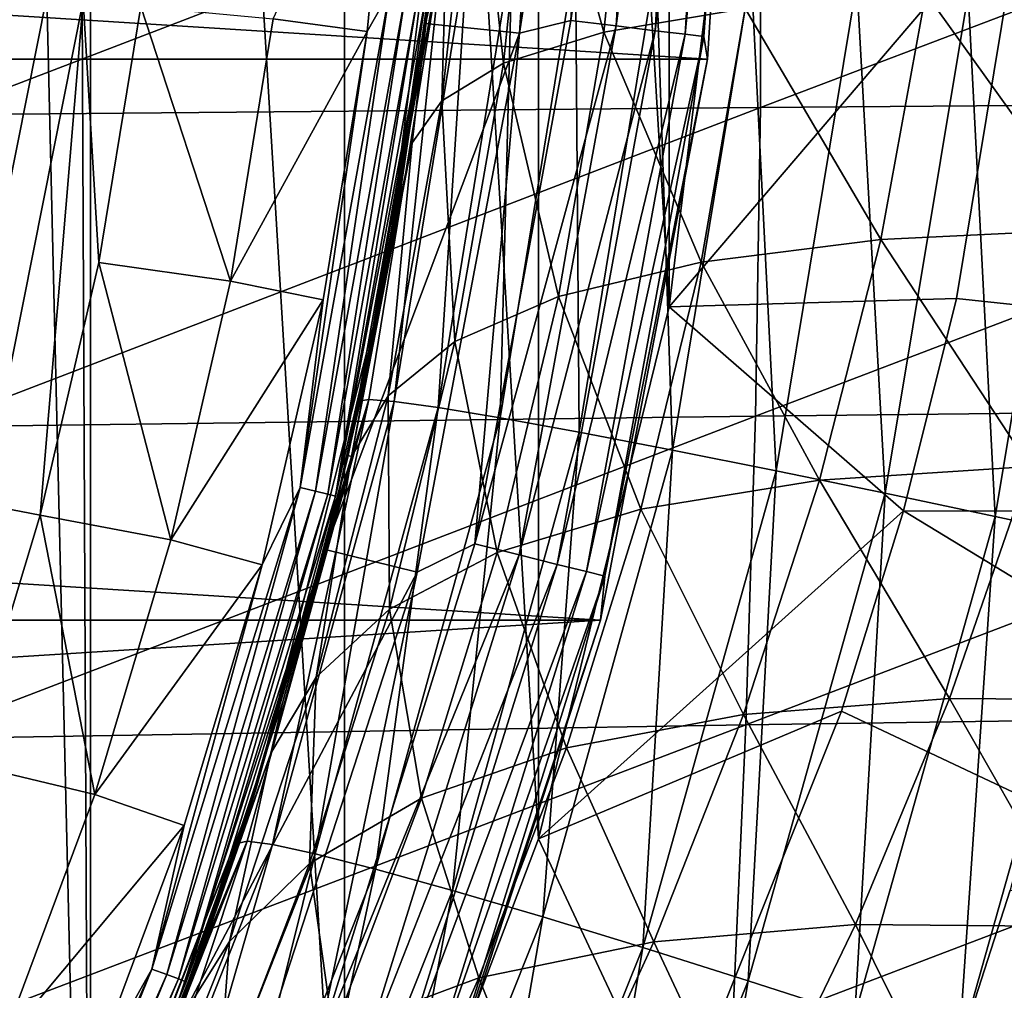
# Model space of a CAD drawing. Header units: metres. Extents: x -31 to 167, y -24 to 31.
# Tile 97 of 155: x 20.18 to 25.38, y -7.92 to -2.8. Entities that reach past the tile are written whole.
import ezdxf

# ---------------------------------------------------------------- set-up
doc = ezdxf.new("R2010")
doc.units = ezdxf.units.M
doc.layers.add('solid_12_381_042_XXX', color=7, linetype='CONTINUOUS')

msp = doc.modelspace()

# ---------------------------------------------------------------- linework, layer by layer
at = {"layer": 'solid_12_381_042_XXX'}
for points in [[(20.499933, 0, 115.540306), (20.555901, -12.387565, 115.540306), (20.555901, 12.387565, 115.540306)], [(21.896215, -9.826105, 115.540306), (21.896215, 9.826105, 115.540306), (20.555901, 12.387565, 115.540306)], [(20.555901, -12.387565, 115.540306), (21.896215, -9.826105, 115.540306), (20.555901, 12.387565, 115.540306)], [(22.918835, -7.122099, 115.540306), (22.918835, 7.122099, 115.540306), (21.896215, 9.826105, 115.540306)], [(21.896215, -9.826105, 115.540306), (22.918835, -7.122099, 115.540306), (21.896215, 9.826105, 115.540306)], [(23.60891, -4.314861, 115.540306), (23.60891, 4.314861, 115.540306), (22.918835, 7.122099, 115.540306)], [(22.918835, -7.122099, 115.540306), (23.60891, -4.314861, 115.540306), (22.918835, 7.122099, 115.540306)], [(6.526183, 5.526335, 128.090302), (20.516102, -2.700798, 128.090302), (19.988071, -5.355397, 128.090302)], [(23.60891, -4.314861, 115.540306), (23.956444, -1.445209, 115.540306), (23.60891, 4.314861, 115.540306)], [(-24, 0, -4), (24, 0, -4), (23.810766, -3.007766, -4)], [(-24, 0, -4), (23.810766, -3.007766, -4), (-23.810772, -3.007728, -4)], [(22.999872, 0.00318), (22.5, 0), (22.322607, -2.819584)], [(22.819933, -2.871524), (22.999872, 0.00318), (22.322607, -2.819584)], [(22.322607, -2.819584), (22.5, 0), (22.355318, -2.547495, 81.655243)], [(22.819933, -2.871524), (23.25882, 0, -0.034074), (22.999872, 0.00318)], [(22.819933, -2.871524), (23.089235, -2.803541, -0.034074), (23.25882, 0, -0.034074)], [(23.500227, 0, -0.134106), (23.25882, 0, -0.034074), (23.089235, -2.803541, -0.034074)], [(23.328884, -2.832639, -0.134106), (23.500227, 0, -0.134106), (23.089235, -2.803541, -0.034074)], [(23.707478, 0, -0.293264), (23.500227, 0, -0.134106), (23.328884, -2.832639, -0.134106)], [(23.534622, -2.85762, -0.293264), (23.707478, 0, -0.293264), (23.328884, -2.832639, -0.134106)], [(23.866417, 0, -0.50068), (23.707478, 0, -0.293264), (23.534622, -2.85762, -0.293264)], [(23.692406, -2.876779, -0.50068), (23.866417, 0, -0.50068), (23.534622, -2.85762, -0.293264)], [(23.966196, 0, -0.742193), (23.866417, 0, -0.50068), (23.692406, -2.876779, -0.50068)], [(23.791456, -2.888806, -0.742193), (23.966196, 0, -0.742193), (23.692406, -2.876779, -0.50068)], [(23.791456, -2.888806, -0.742193), (24, 0, -1), (23.966196, 0, -0.742193)], [(20.499933, 0, 115.540306), (20.324528, -2.676137, 115.540306), (20.555901, -12.387565, 115.540306)], [(23.791456, -2.888806, -0.742193), (23.810703, -3.008386, -1), (24, 0, -1)], [(24, 0, -4), (24, 0, -1), (23.810703, -3.008386, -1)], [(23.810766, -3.007766, -4), (24, 0, -4), (23.810703, -3.008386, -1)], [(22.333784, -2.729856, 136.843018), (22.111507, -4.163083, 118.390305), (22.456724, -1.394833, 118.390305)], [(22.325512, -2.676007, 118.2976), (22.456724, -1.394833, 118.390305), (22.111507, -4.163083, 118.390305)], [(21.51914, -2.795603, 118.090302), (22.153648, -1.433683, 118.090302), (22.014631, -2.862503, 118.090302)], [(22.134001, -2.653052, 118.104897), (22.014631, -2.862503, 118.090302), (22.153648, -1.433683, 118.090302)], [(22.891371, -1.523029, 86.641525), (23.410156, -1.439695, 88.291801), (23.264256, -2.865044, 88.520897)], [(23.264256, -2.865044, 88.520897), (23.410156, -1.439695, 88.291801), (24.009296, -2.740298, 90.06852)], [(25.480095, -2.120928, 116.445709), (23.956444, -1.445209, 115.540306), (23.60891, -4.314861, 115.540306)], [(22.584719, -1.623672, 84.948898), (22.891371, -1.523029, 86.641525), (22.734182, -3.029226, 86.900757)], [(22.734182, -3.029226, 86.900757), (22.891371, -1.523029, 86.641525), (23.264256, -2.865044, 88.520897)], [(19.743256, -1.65171, 146.392776), (19.743521, -3.301301, 146.371887), (24.092039, -1.631915, 146.422226)], [(19.743521, -3.301301, 146.371887), (24.089888, -3.262757, 146.400558), (24.092039, -1.631915, 146.422226)], [(22.409554, -3.226982, 85.239487), (22.584719, -1.623672, 84.948898), (22.734182, -3.029226, 86.900757)], [(22.452057, -1.737225, 83.239433), (22.584719, -1.623672, 84.948898), (22.409554, -3.226982, 85.239487)], [(24.089888, -3.262757, 146.400558), (28.420963, -3.23006, 146.410919), (28.432541, -1.615301, 146.432907)], [(24.092039, -1.631915, 146.422226), (24.089888, -3.262757, 146.400558), (28.432541, -1.615301, 146.432907)], [(22.253059, -3.449685, 83.561836), (22.452057, -1.737225, 83.239433), (22.409554, -3.226982, 85.239487)], [(22.355318, -2.547495, 81.655243), (22.452057, -1.737225, 83.239433), (22.253059, -3.449685, 83.561836)], [(25.480095, -2.120928, 116.445709), (23.60891, -4.314861, 115.540306), (25.125664, -4.270775, 116.39827)], [(25.480095, -2.120928, 116.445709), (25.125664, -4.270775, 116.39827), (35.669533, -5.394876, 116.458672)], [(22.412546, -2.414544, 137.416534), (21.979763, -4.810404, 136.902893), (22.333784, -2.729856, 136.843018)], [(22.02429, -4.802977, 137.480179), (21.979763, -4.810404, 136.902893), (22.412546, -2.414544, 137.416534)], [(22.158375, -4.813839, 138.073318), (22.02429, -4.802977, 137.480179), (22.412546, -2.414544, 137.416534)], [(22.158375, -4.813839, 138.073318), (22.412546, -2.414544, 137.416534), (22.547121, -2.419747, 138.012131)], [(22.389051, -4.846014, 138.660965), (22.158375, -4.813839, 138.073318), (22.547121, -2.419747, 138.012131)], [(22.389051, -4.846014, 138.660965), (22.547121, -2.419747, 138.012131), (22.780794, -2.435756, 138.60202)], [(22.716852, -4.900382, 139.218704), (22.389051, -4.846014, 138.660965), (22.780794, -2.435756, 138.60202)], [(22.716852, -4.900382, 139.218704), (22.780794, -2.435756, 138.60202), (23.114164, -2.463024, 139.161469)], [(23.134422, -4.976102, 139.721863), (22.716852, -4.900382, 139.218704), (23.114164, -2.463024, 139.161469)], [(23.134422, -4.976102, 139.721863), (23.114164, -2.463024, 139.161469), (23.53968, -2.501125, 139.665558)], [(23.626705, -5.07055, 140.148804), (23.134422, -4.976102, 139.721863), (23.53968, -2.501125, 139.665558)], [(23.626705, -5.07055, 140.148804), (23.53968, -2.501125, 139.665558), (24.041826, -2.548724, 140.092468)], [(22.173685, -3.818069, 81.939613), (22.355318, -2.547495, 81.655243), (22.253059, -3.449685, 83.561836)], [(22.322607, -2.819584), (22.355318, -2.547495, 81.655243), (22.173685, -3.818069, 81.939613)], [(24.172667, -5.17961, 140.483978), (23.626705, -5.07055, 140.148804), (24.041826, -2.548724, 140.092468)], [(24.172667, -5.17961, 140.483978), (24.041826, -2.548724, 140.092468), (24.598938, -2.603723, 140.426636)], [(19.978081, -2.63036, 118.044807), (19.801411, -5.306026, 115.540306), (20.324528, -2.676137, 115.540306)], [(24.748188, -5.298241, 140.719666), (24.172667, -5.17961, 140.483978), (24.598938, -2.603723, 140.426636)], [(24.748188, -5.298241, 140.719666), (24.598938, -2.603723, 140.426636), (25.186193, -2.663557, 140.660446)], [(24.962402, -2.659119, 91.508743), (26.104361, -2.623429, 92.810394), (25.854189, -3.90488, 93.067085)], [(20.324528, -2.676137, 115.540306), (19.801411, -5.306026, 115.540306), (20.555901, -12.387565, 115.540306)], [(20.290125, -5.413948, 119.302742), (19.988071, -5.355397, 128.090302), (20.516102, -2.700798, 128.090302)], [(20.599676, -4.080851, 119.302742), (20.290125, -5.413948, 119.302742), (20.516102, -2.700798, 128.090302)], [(20.821739, -2.730418, 119.302742), (20.599676, -4.080851, 119.302742), (20.516102, -2.700798, 128.090302)], [(22.134001, -2.653052, 118.104897), (21.66095, -5.268392, 118.104897), (22.014631, -2.862503, 118.090302)], [(21.742325, -5.288184, 118.147484), (21.66095, -5.268392, 118.104897), (22.134001, -2.653052, 118.104897)], [(22.217154, -2.663018, 118.147484), (21.742325, -5.288184, 118.147484), (22.134001, -2.653052, 118.104897)], [(21.806908, -5.303893, 118.21389), (21.742325, -5.288184, 118.147484), (22.217154, -2.663018, 118.147484)], [(22.283148, -2.670929, 118.21389), (21.806908, -5.303893, 118.21389), (22.217154, -2.663018, 118.147484)], [(22.283148, -2.670929, 118.21389), (21.848368, -5.313976, 118.2976), (21.806908, -5.303893, 118.21389)], [(22.283148, -2.670929, 118.21389), (22.325512, -2.676007, 118.2976), (21.848368, -5.313976, 118.2976)], [(21.848368, -5.313976, 118.2976), (22.325512, -2.676007, 118.2976), (22.111507, -4.163083, 118.390305)], [(24.009296, -2.740298, 90.06852), (24.962402, -2.659119, 91.508743), (24.726046, -3.959335, 91.798759)], [(24.726046, -3.959335, 91.798759), (24.962402, -2.659119, 91.508743), (25.854189, -3.90488, 93.067085)], [(25.329313, -5.421188, 140.856277), (24.748188, -5.298241, 140.719666), (25.186193, -2.663557, 140.660446)], [(25.329313, -5.421188, 140.856277), (25.186193, -2.663557, 140.660446), (25.778988, -2.725556, 140.794525)], [(21.293713, -4.179399, 118.090302), (20.599676, -4.080851, 119.302742), (20.821739, -2.730418, 119.302742)], [(21.293713, -4.179399, 118.090302), (20.821739, -2.730418, 119.302742), (21.51914, -2.795603, 118.090302)], [(22.333784, -2.729856, 136.843018), (21.979763, -4.810404, 136.902893), (22.111507, -4.163083, 118.390305)], [(23.264256, -2.865044, 88.520897), (24.009296, -2.740298, 90.06852), (23.777014, -4.078793, 90.398613)], [(23.777014, -4.078793, 90.398613), (24.009296, -2.740298, 90.06852), (24.726046, -3.959335, 91.798759)], [(25.329313, -5.421188, 140.856277), (25.778988, -2.725556, 140.794525), (25.895401, -5.542327, 140.901016)], [(21.293713, -4.179399, 118.090302), (21.51914, -2.795603, 118.090302), (22.014631, -2.862503, 118.090302)], [(22.819933, -2.871524), (22.58296, -5.5662, -0.034074), (23.089235, -2.803541, -0.034074)], [(23.328884, -2.832639, -0.134106), (23.089235, -2.803541, -0.034074), (22.58296, -5.5662, -0.034074)], [(21.793116, -5.595307), (22.322607, -2.819584), (21.914694, -5.098642, 82.349472)], [(22.819933, -2.871524), (22.322607, -2.819584), (21.793116, -5.595307)], [(22.322607, -2.819584), (22.173685, -3.818069, 81.939613), (21.914694, -5.098642, 82.349472)], [(22.817352, -5.623972, -0.134106), (23.328884, -2.832639, -0.134106), (22.58296, -5.5662, -0.034074)], [(23.534622, -2.85762, -0.293264), (23.328884, -2.832639, -0.134106), (22.817352, -5.623972, -0.134106)], [(21.293713, -4.179399, 118.090302), (22.014631, -2.862503, 118.090302), (21.783878, -4.2779, 118.090302)], [(21.66095, -5.268392, 118.104897), (21.783878, -4.2779, 118.090302), (22.014631, -2.862503, 118.090302)], [(22.819933, -2.871524), (21.793116, -5.595307), (22.278824, -5.714129)], [(22.819933, -2.871524), (22.278824, -5.714129), (22.58296, -5.5662, -0.034074)], [(22.734182, -3.029226, 86.900757), (23.264256, -2.865044, 88.520897), (23.025494, -4.260449, 88.896202)], [(23.018581, -5.673571, -0.293264), (23.534622, -2.85762, -0.293264), (22.817352, -5.623972, -0.134106)], [(23.692406, -2.876779, -0.50068), (23.534622, -2.85762, -0.293264), (23.018581, -5.673571, -0.293264)], [(23.172903, -5.711607, -0.50068), (23.692406, -2.876779, -0.50068), (23.018581, -5.673571, -0.293264)], [(23.025494, -4.260449, 88.896202), (23.264256, -2.865044, 88.520897), (23.777014, -4.078793, 90.398613)], [(23.791456, -2.888806, -0.742193), (23.692406, -2.876779, -0.50068), (23.172903, -5.711607, -0.50068)], [(23.269783, -5.735486, -0.742193), (23.791456, -2.888806, -0.742193), (23.172903, -5.711607, -0.50068)], [(23.269783, -5.735486, -0.742193), (23.810703, -3.008386, -1), (23.791456, -2.888806, -0.742193)], [(-23.810772, -3.007728, -4), (23.810766, -3.007766, -4), (23.245995, -5.968215, -4)], [(-23.810772, -3.007728, -4), (23.245995, -5.968215, -4), (-23.246014, -5.968144, -4)], [(23.245995, -5.968215, -4), (23.810703, -3.008386, -1), (23.245926, -5.968832, -1)], [(23.269783, -5.735486, -0.742193), (23.245926, -5.968832, -1), (23.810703, -3.008386, -1)], [(23.245995, -5.968215, -4), (23.810766, -3.007766, -4), (23.810703, -3.008386, -1)], [(22.409554, -3.226982, 85.239487), (22.734182, -3.029226, 86.900757), (22.478106, -4.498303, 87.324707)], [(22.478106, -4.498303, 87.324707), (22.734182, -3.029226, 86.900757), (23.025494, -4.260449, 88.896202)], [(19.704525, -4.948772, 146.336716), (24.063908, -4.892524, 146.364319), (24.089888, -3.262757, 146.400558)], [(19.743521, -3.301301, 146.371887), (19.704525, -4.948772, 146.336716), (24.089888, -3.262757, 146.400558)], [(22.125626, -4.783868, 85.713982), (22.409554, -3.226982, 85.239487), (22.478106, -4.498303, 87.324707)], [(22.253059, -3.449685, 83.561836), (22.409554, -3.226982, 85.239487), (22.125626, -4.783868, 85.713982)], [(24.063908, -4.892524, 146.364319), (28.402348, -4.844276, 146.374252), (28.420963, -3.23006, 146.410919)], [(24.089888, -3.262757, 146.400558), (24.063908, -4.892524, 146.364319), (28.420963, -3.23006, 146.410919)], [(21.932091, -5.104675, 84.08757), (22.253059, -3.449685, 83.561836), (22.125626, -4.783868, 85.713982)], [(22.173685, -3.818069, 81.939613), (22.253059, -3.449685, 83.561836), (21.932091, -5.104675, 84.08757)], [(21.914694, -5.098642, 82.349472), (22.173685, -3.818069, 81.939613), (21.932091, -5.104675, 84.08757)], [(24.726046, -3.959335, 91.798759), (25.854189, -3.90488, 93.067085), (25.512428, -5.157809, 93.418518)], [(23.777014, -4.078793, 90.398613), (24.726046, -3.959335, 91.798759), (24.402763, -5.229352, 92.194153)], [(24.402763, -5.229352, 92.194153), (24.726046, -3.959335, 91.798759), (25.512428, -5.157809, 93.418518)], [(20.979591, -5.544771, 118.090302), (20.290125, -5.413948, 119.302742), (20.599676, -4.080851, 119.302742)], [(20.979591, -5.544771, 118.090302), (20.599676, -4.080851, 119.302742), (21.293713, -4.179399, 118.090302)], [(23.025494, -4.260449, 88.896202), (23.777014, -4.078793, 90.398613), (23.459921, -5.381669, 90.846504)], [(23.459921, -5.381669, 90.846504), (23.777014, -4.078793, 90.398613), (24.402763, -5.229352, 92.194153)], [(20.979591, -5.544771, 118.090302), (21.293713, -4.179399, 118.090302), (21.783878, -4.2779, 118.090302)], [(21.836048, -5.425591, 136.926971), (21.426378, -6.867334, 118.390305), (22.111507, -4.163083, 118.390305)], [(21.848368, -5.313976, 118.2976), (22.111507, -4.163083, 118.390305), (21.426378, -6.867334, 118.390305)], [(21.979763, -4.810404, 136.902893), (21.836048, -5.425591, 136.926971), (22.111507, -4.163083, 118.390305)], [(20.979591, -5.544771, 118.090302), (21.783878, -4.2779, 118.090302), (21.461906, -5.676821, 118.090302)], [(21.66095, -5.268392, 118.104897), (21.461906, -5.676821, 118.090302), (21.783878, -4.2779, 118.090302)], [(22.478106, -4.498303, 87.324707), (23.025494, -4.260449, 88.896202), (22.701242, -5.611228, 89.403061)], [(22.701242, -5.611228, 89.403061), (23.025494, -4.260449, 88.896202), (23.459921, -5.381669, 90.846504)], [(25.125664, -4.270775, 116.39827), (23.60891, -4.314861, 115.540306), (24.844975, -5.390496, 116.361885)], [(25.125664, -4.270775, 116.39827), (24.844975, -5.390496, 116.361885), (35.669533, -5.394876, 116.458672)], [(24.844975, -5.390496, 116.361885), (23.60891, -4.314861, 115.540306), (22.918835, -7.122099, 115.540306)], [(22.125626, -4.783868, 85.713982), (22.478106, -4.498303, 87.324707), (22.132971, -5.910464, 87.894791)], [(22.132971, -5.910464, 87.894791), (22.478106, -4.498303, 87.324707), (22.701242, -5.611228, 89.403061)], [(22.02429, -4.802977, 137.480179), (21.33564, -7.144259, 137.009125), (21.836048, -5.425591, 136.926971)], [(21.38249, -7.134812, 137.582855), (21.33564, -7.144259, 137.009125), (22.02429, -4.802977, 137.480179)], [(21.515596, -7.152213, 138.172318), (21.38249, -7.134812, 137.582855), (22.02429, -4.802977, 137.480179)], [(21.515596, -7.152213, 138.172318), (22.02429, -4.802977, 137.480179), (22.158375, -4.813839, 138.073318)], [(21.741325, -7.200872, 138.756607), (21.515596, -7.152213, 138.172318), (22.158375, -4.813839, 138.073318)], [(21.741325, -7.200872, 138.756607), (22.158375, -4.813839, 138.073318), (22.389051, -4.846014, 138.660965)], [(21.74629, -6.268672, 86.349556), (22.125626, -4.783868, 85.713982), (22.132971, -5.910464, 87.894791)], [(21.932091, -5.104675, 84.08757), (22.125626, -4.783868, 85.713982), (21.74629, -6.268672, 86.349556)], [(22.02429, -4.802977, 137.480179), (21.836048, -5.425591, 136.926971), (21.979763, -4.810404, 136.902893)], [(22.060108, -7.282039, 139.311768), (21.741325, -7.200872, 138.756607), (22.389051, -4.846014, 138.660965)], [(22.060108, -7.282039, 139.311768), (22.389051, -4.846014, 138.660965), (22.716852, -4.900382, 139.218704)], [(24.014097, -6.521218, 146.313507), (28.376692, -6.457951, 146.322922), (28.402348, -4.844276, 146.374252)], [(24.063908, -4.892524, 146.364319), (24.014097, -6.521218, 146.313507), (28.402348, -4.844276, 146.374252)], [(19.626272, -6.594124, 146.287262), (24.014097, -6.521218, 146.313507), (24.063908, -4.892524, 146.364319)], [(19.704525, -4.948772, 146.336716), (19.626272, -6.594124, 146.287262), (24.063908, -4.892524, 146.364319)], [(22.464897, -7.394475, 139.813507), (22.060108, -7.282039, 139.311768), (22.716852, -4.900382, 139.218704)], [(22.464897, -7.394475, 139.813507), (22.716852, -4.900382, 139.218704), (23.134422, -4.976102, 139.721863)], [(22.94133, -7.534351, 140.240463), (22.464897, -7.394475, 139.813507), (23.134422, -4.976102, 139.721863)], [(22.94133, -7.534351, 140.240463), (23.134422, -4.976102, 139.721863), (23.626705, -5.07055, 140.148804)], [(23.469351, -7.69567, 140.577118), (22.94133, -7.534351, 140.240463), (23.626705, -5.07055, 140.148804)], [(23.469351, -7.69567, 140.577118), (23.626705, -5.07055, 140.148804), (24.172667, -5.17961, 140.483978)], [(21.507006, -6.670135, 84.789398), (21.932091, -5.104675, 84.08757), (21.74629, -6.268672, 86.349556)], [(21.57081, -6.399233, 82.899101), (21.932091, -5.104675, 84.08757), (21.507006, -6.670135, 84.789398)], [(21.57081, -6.399233, 82.899101), (21.914694, -5.098642, 82.349472), (21.932091, -5.104675, 84.08757)], [(21.793116, -5.595307), (21.914694, -5.098642, 82.349472), (21.57081, -6.399233, 82.899101)], [(24.025932, -7.871079, 140.815598), (23.469351, -7.69567, 140.577118), (24.172667, -5.17961, 140.483978)], [(24.025932, -7.871079, 140.815598), (24.172667, -5.17961, 140.483978), (24.748188, -5.298241, 140.719666)], [(24.402763, -5.229352, 92.194153), (25.512428, -5.157809, 93.418518), (25.088039, -6.380758, 93.856514)], [(25.088039, -6.380758, 93.856514), (25.512428, -5.157809, 93.418518), (26.307604, -6.390137, 94.89389)], [(23.459921, -5.381669, 90.846504), (24.402763, -5.229352, 92.194153), (24.000515, -6.465135, 92.682953)], [(24.000515, -6.465135, 92.682953), (24.402763, -5.229352, 92.194153), (25.088039, -6.380758, 93.856514)], [(21.66095, -5.268392, 118.104897), (20.880005, -7.808847, 118.104897), (21.461906, -5.676821, 118.090302)], [(20.958447, -7.838183, 118.147484), (20.880005, -7.808847, 118.104897), (21.66095, -5.268392, 118.104897)], [(21.742325, -5.288184, 118.147484), (20.958447, -7.838183, 118.147484), (21.66095, -5.268392, 118.104897)], [(21.0207, -7.861465, 118.21389), (20.958447, -7.838183, 118.147484), (21.742325, -5.288184, 118.147484)], [(21.806908, -5.303893, 118.21389), (21.0207, -7.861465, 118.21389), (21.742325, -5.288184, 118.147484)], [(24.58814, -8.052898, 140.955963), (24.025932, -7.871079, 140.815598), (24.748188, -5.298241, 140.719666)], [(24.58814, -8.052898, 140.955963), (24.748188, -5.298241, 140.719666), (25.329313, -5.421188, 140.856277)], [(19.801411, -5.306026, 115.540306), (18.939672, -7.844634, 115.540306), (20.555901, -12.387565, 115.540306)], [(21.806908, -5.303893, 118.21389), (21.060665, -7.876411, 118.2976), (21.0207, -7.861465, 118.21389)], [(21.806908, -5.303893, 118.21389), (21.848368, -5.313976, 118.2976), (21.060665, -7.876411, 118.2976)], [(21.060665, -7.876411, 118.2976), (21.848368, -5.313976, 118.2976), (21.426378, -6.867334, 118.390305)], [(20.290125, -5.413948, 119.302742), (19.894375, -6.724125, 119.302742), (19.988071, -5.355397, 128.090302)], [(22.701242, -5.611228, 89.403061), (23.459921, -5.381669, 90.846504), (23.066212, -6.641832, 91.395546)], [(24.518019, -6.448648, 116.320816), (24.844975, -5.390496, 116.361885), (22.918835, -7.122099, 115.540306)], [(23.066212, -6.641832, 91.395546), (23.459921, -5.381669, 90.846504), (24.000515, -6.465135, 92.682953)], [(33.738422, -10.800236, 116.18293), (24.844975, -5.390496, 116.361885), (24.518019, -6.448648, 116.320816)], [(33.738422, -10.800236, 116.18293), (35.669533, -5.394876, 116.458672), (24.844975, -5.390496, 116.361885)], [(20.578051, -6.887179, 118.090302), (19.894375, -6.724125, 119.302742), (20.290125, -5.413948, 119.302742)], [(20.578051, -6.887179, 118.090302), (20.290125, -5.413948, 119.302742), (20.979591, -5.544771, 118.090302)], [(21.836048, -5.425591, 136.926971), (21.33564, -7.144259, 137.009125), (21.426378, -6.867334, 118.390305)], [(24.58814, -8.052898, 140.955963), (25.329313, -5.421188, 140.856277), (25.136459, -8.233944, 141.005096)], [(25.329313, -5.421188, 140.856277), (25.895401, -5.542327, 140.901016), (25.136459, -8.233944, 141.005096)], [(20.578051, -6.887179, 118.090302), (20.979591, -5.544771, 118.090302), (21.461906, -5.676821, 118.090302)], [(25.136459, -8.233944, 141.005096), (25.895401, -5.542327, 140.901016), (25.408407, -7.392242, 140.968231)], [(20.91984, -8.282973), (21.793116, -5.595307), (21.127439, -7.738302, 83.612526)], [(22.278824, -5.714129), (21.793116, -5.595307), (20.91984, -8.282973)], [(21.793116, -5.595307), (21.57081, -6.399233, 82.899101), (21.127439, -7.738302, 83.612526)], [(22.278824, -5.714129), (21.747374, -8.247691, -0.034074), (22.58296, -5.5662, -0.034074)], [(22.817352, -5.623972, -0.134106), (22.58296, -5.5662, -0.034074), (21.747374, -8.247691, -0.034074)], [(21.973093, -8.333295, -0.134106), (22.817352, -5.623972, -0.134106), (21.747374, -8.247691, -0.034074)], [(23.018581, -5.673571, -0.293264), (22.817352, -5.623972, -0.134106), (21.973093, -8.333295, -0.134106)], [(22.132971, -5.910464, 87.894791), (22.701242, -5.611228, 89.403061), (22.301254, -6.90683, 90.019394)], [(22.301254, -6.90683, 90.019394), (22.701242, -5.611228, 89.403061), (23.066212, -6.641832, 91.395546)], [(20.578051, -6.887179, 118.090302), (21.461906, -5.676821, 118.090302), (21.050381, -7.05113, 118.090302)], [(20.880005, -7.808847, 118.104897), (21.050381, -7.05113, 118.090302), (21.461906, -5.676821, 118.090302)], [(22.278824, -5.714129), (20.91984, -8.282973), (21.385241, -8.465734)], [(22.278824, -5.714129), (21.385241, -8.465734), (21.747374, -8.247691, -0.034074)], [(22.166876, -8.406787, -0.293264), (23.018581, -5.673571, -0.293264), (21.973093, -8.333295, -0.134106)], [(23.172903, -5.711607, -0.50068), (23.018581, -5.673571, -0.293264), (22.166876, -8.406787, -0.293264)], [(22.315489, -8.463148, -0.50068), (23.172903, -5.711607, -0.50068), (22.166876, -8.406787, -0.293264)], [(23.269783, -5.735486, -0.742193), (23.172903, -5.711607, -0.50068), (22.315489, -8.463148, -0.50068)], [(22.408783, -8.49853, -0.742193), (23.269783, -5.735486, -0.742193), (22.315489, -8.463148, -0.50068)], [(22.408783, -8.49853, -0.742193), (23.245926, -5.968832, -1), (23.269783, -5.735486, -0.742193)], [(21.711452, -7.251402, 88.582954), (22.132971, -5.910464, 87.894791), (22.301254, -6.90683, 90.019394)], [(21.74629, -6.268672, 86.349556), (22.132971, -5.910464, 87.894791), (21.711452, -7.251402, 88.582954)], [(-23.246014, -5.968144, -4), (23.245995, -5.968215, -4), (-22.314415, -8.835392, -4)], [(-22.314415, -8.835392, -4), (23.245995, -5.968215, -4), (22.31439, -8.835459, -4)], [(22.31439, -8.835459, -4), (23.245995, -5.968215, -4), (22.314531, -8.835255, -1)], [(23.245995, -5.968215, -4), (23.245926, -5.968832, -1), (22.314531, -8.835255, -1)], [(22.408783, -8.49853, -0.742193), (22.314531, -8.835255, -1), (23.245926, -5.968832, -1)], [(21.288473, -7.663155, 87.111847), (21.74629, -6.268672, 86.349556), (21.711452, -7.251402, 88.582954)], [(21.507006, -6.670135, 84.789398), (21.74629, -6.268672, 86.349556), (21.288473, -7.663155, 87.111847)], [(24.000515, -6.465135, 92.682953), (25.088039, -6.380758, 93.856514), (24.591064, -7.573736, 94.372208)], [(24.591064, -7.573736, 94.372208), (25.088039, -6.380758, 93.856514), (25.773832, -7.5839, 95.368095)], [(25.088039, -6.380758, 93.856514), (26.307604, -6.390137, 94.89389), (25.773832, -7.5839, 95.368095)], [(21.127439, -7.738302, 83.612526), (21.57081, -6.399233, 82.899101), (21.507006, -6.670135, 84.789398)], [(23.63604, -8.652877, 116.215866), (24.518019, -6.448648, 116.320816), (22.918835, -7.122099, 115.540306)], [(23.066212, -6.641832, 91.395546), (24.000515, -6.465135, 92.682953), (23.528246, -7.664828, 93.251968)], [(23.528246, -7.664828, 93.251968), (24.000515, -6.465135, 92.682953), (24.591064, -7.573736, 94.372208)], [(23.63604, -8.652877, 116.215866), (33.738422, -10.800236, 116.18293), (24.518019, -6.448648, 116.320816)], [(23.94046, -8.148838, 146.248138), (28.344, -8.071082, 146.256927), (28.376692, -6.457951, 146.322922)], [(24.014097, -6.521218, 146.313507), (23.94046, -8.148838, 146.248138), (28.376692, -6.457951, 146.322922)], [(19.508759, -8.237356, 146.223541), (23.94046, -8.148838, 146.248138), (24.014097, -6.521218, 146.313507)], [(19.626272, -6.594124, 146.287262), (19.508759, -8.237356, 146.223541), (24.014097, -6.521218, 146.313507)], [(22.301254, -6.90683, 90.019394), (23.066212, -6.641832, 91.395546), (22.604855, -7.855789, 92.027344)], [(22.604855, -7.855789, 92.027344), (23.066212, -6.641832, 91.395546), (23.528246, -7.664828, 93.251968)], [(21.000189, -8.123834, 85.626434), (21.507006, -6.670135, 84.789398), (21.288473, -7.663155, 87.111847)], [(21.127439, -7.738302, 83.612526), (21.507006, -6.670135, 84.789398), (21.000189, -8.123834, 85.626434)], [(20.090147, -8.202094, 118.090302), (19.894375, -6.724125, 119.302742), (20.578051, -6.887179, 118.090302)], [(20.090147, -8.202094, 118.090302), (20.578051, -6.887179, 118.090302), (21.050381, -7.05113, 118.090302)], [(20.445671, -9.392793, 137.149994), (20.411871, -9.466018, 118.390305), (21.426378, -6.867334, 118.390305)], [(21.060665, -7.876411, 118.2976), (21.426378, -6.867334, 118.390305), (20.411871, -9.466018, 118.390305)], [(21.011761, -8.047106, 137.061325), (20.445671, -9.392793, 137.149994), (21.426378, -6.867334, 118.390305)], [(21.33564, -7.144259, 137.009125), (21.011761, -8.047106, 137.061325), (21.426378, -6.867334, 118.390305)], [(21.711452, -7.251402, 88.582954), (22.301254, -6.90683, 90.019394), (21.835722, -8.142382, 90.72097)], [(21.835722, -8.142382, 90.72097), (22.301254, -6.90683, 90.019394), (22.604855, -7.855789, 92.027344)], [(20.090147, -8.202094, 118.090302), (21.050381, -7.05113, 118.090302), (20.551126, -8.395868, 118.090302)], [(20.880005, -7.808847, 118.104897), (20.551126, -8.395868, 118.090302), (21.050381, -7.05113, 118.090302)], [(21.38249, -7.134812, 137.582855), (20.445671, -9.392793, 137.149994), (21.011761, -8.047106, 137.061325)], [(20.495058, -9.382963, 137.718933), (20.445671, -9.392793, 137.149994), (21.38249, -7.134812, 137.582855)], [(20.626204, -9.40803, 138.303467), (20.495058, -9.382963, 137.718933), (21.38249, -7.134812, 137.582855)], [(20.626204, -9.40803, 138.303467), (21.38249, -7.134812, 137.582855), (21.515596, -7.152213, 138.172318)], [(20.84465, -9.473495, 138.883286), (20.626204, -9.40803, 138.303467), (21.515596, -7.152213, 138.172318)], [(20.84465, -9.473495, 138.883286), (21.515596, -7.152213, 138.172318), (21.741325, -7.200872, 138.756607)], [(21.38249, -7.134812, 137.582855), (21.011761, -8.047106, 137.061325), (21.33564, -7.144259, 137.009125)], [(23.63604, -8.652877, 116.215866), (22.918835, -7.122099, 115.540306), (21.896215, -9.826105, 115.540306)], [(21.150709, -9.580908, 139.434982), (20.84465, -9.473495, 138.883286), (21.741325, -7.200872, 138.756607)], [(21.150709, -9.580908, 139.434982), (21.741325, -7.200872, 138.756607), (22.060108, -7.282039, 139.311768)], [(21.226212, -8.515168, 89.358681), (21.711452, -7.251402, 88.582954), (21.835722, -8.142382, 90.72097)], [(21.288473, -7.663155, 87.111847), (21.711452, -7.251402, 88.582954), (21.226212, -8.515168, 89.358681)], [(21.537748, -9.728652, 139.934814), (21.150709, -9.580908, 139.434982), (22.060108, -7.282039, 139.311768)], [(21.537748, -9.728652, 139.934814), (22.060108, -7.282039, 139.311768), (22.464897, -7.394475, 139.813507)], [(21.992334, -9.911821, 140.361771), (21.537748, -9.728652, 139.934814), (22.464897, -7.394475, 139.813507)], [(21.992334, -9.911821, 140.361771), (22.464897, -7.394475, 139.813507), (22.94133, -7.534351, 140.240463)], [(27.082537, -7.514767, 140.9711), (25.136459, -8.233944, 141.005096), (25.408407, -7.392242, 140.968231)], [(27.082537, -7.514767, 140.9711), (27.034515, -9.016038, 141.040558), (25.136459, -8.233944, 141.005096)], [(22.49572, -10.12273, 140.700394), (21.992334, -9.911821, 140.361771), (22.94133, -7.534351, 140.240463)], [(22.49572, -10.12273, 140.700394), (22.94133, -7.534351, 140.240463), (23.469351, -7.69567, 140.577118)], [(23.528246, -7.664828, 93.251968), (24.591064, -7.573736, 94.372208), (24.031157, -8.73809, 94.955711)], [(24.031157, -8.73809, 94.955711), (24.591064, -7.573736, 94.372208), (25.176241, -8.752894, 95.911247)], [(24.591064, -7.573736, 94.372208), (25.773832, -7.5839, 95.368095), (25.176241, -8.752894, 95.911247)], [(25.176241, -8.752894, 95.911247), (25.773832, -7.5839, 95.368095), (26.41103, -8.871415, 96.73996)], [(20.768524, -8.96062, 87.963768), (21.288473, -7.663155, 87.111847), (21.226212, -8.515168, 89.358681)], [(21.000189, -8.123834, 85.626434), (21.288473, -7.663155, 87.111847), (20.768524, -8.96062, 87.963768)], [(22.604855, -7.855789, 92.027344), (23.528246, -7.664828, 93.251968), (22.994577, -8.828529, 93.886963)], [(22.994577, -8.828529, 93.886963), (23.528246, -7.664828, 93.251968), (24.031157, -8.73809, 94.955711)], [(20.562082, -9.135139, 84.526962), (21.127439, -7.738302, 83.612526), (21.000189, -8.123834, 85.626434)], [(20.91984, -8.282973), (21.127439, -7.738302, 83.612526), (20.562082, -9.135139, 84.526962)], [(23.026329, -10.351954, 140.942596), (22.49572, -10.12273, 140.700394), (23.469351, -7.69567, 140.577118)], [(23.026329, -10.351954, 140.942596), (23.469351, -7.69567, 140.577118), (24.025932, -7.871079, 140.815598)], [(20.880005, -7.808847, 118.104897), (19.802267, -10.238305, 118.104897), (20.551126, -8.395868, 118.090302)], [(19.876659, -10.276768, 118.147484), (19.802267, -10.238305, 118.104897), (20.880005, -7.808847, 118.104897)], [(20.958447, -7.838183, 118.147484), (19.876659, -10.276768, 118.147484), (20.880005, -7.808847, 118.104897)], [(19.935701, -10.307294, 118.21389), (19.876659, -10.276768, 118.147484), (20.958447, -7.838183, 118.147484)], [(21.0207, -7.861465, 118.21389), (19.935701, -10.307294, 118.21389), (20.958447, -7.838183, 118.147484)], [(18.939672, -7.844634, 115.540306), (18.917381, -14.769246, 115.540306), (20.555901, -12.387565, 115.540306)], [(21.0207, -7.861465, 118.21389), (19.973602, -10.32689, 118.2976), (19.935701, -10.307294, 118.21389)], [(21.0207, -7.861465, 118.21389), (21.060665, -7.876411, 118.2976), (19.973602, -10.32689, 118.2976)], [(19.973602, -10.32689, 118.2976), (21.060665, -7.876411, 118.2976), (20.411871, -9.466018, 118.390305)], [(21.835722, -8.142382, 90.72097), (22.604855, -7.855789, 92.027344), (22.08429, -9.023044, 92.722664)], [(22.08429, -9.023044, 92.722664), (22.604855, -7.855789, 92.027344), (22.994577, -8.828529, 93.886963)], [(23.562607, -10.589606, 141.088043), (23.026329, -10.351954, 140.942596), (24.025932, -7.871079, 140.815598)], [(23.562607, -10.589606, 141.088043), (24.025932, -7.871079, 140.815598), (24.58814, -8.052898, 140.955963)]]:
    msp.add_3dface(points, dxfattribs=at)

doc.saveas('drawing.dxf')
